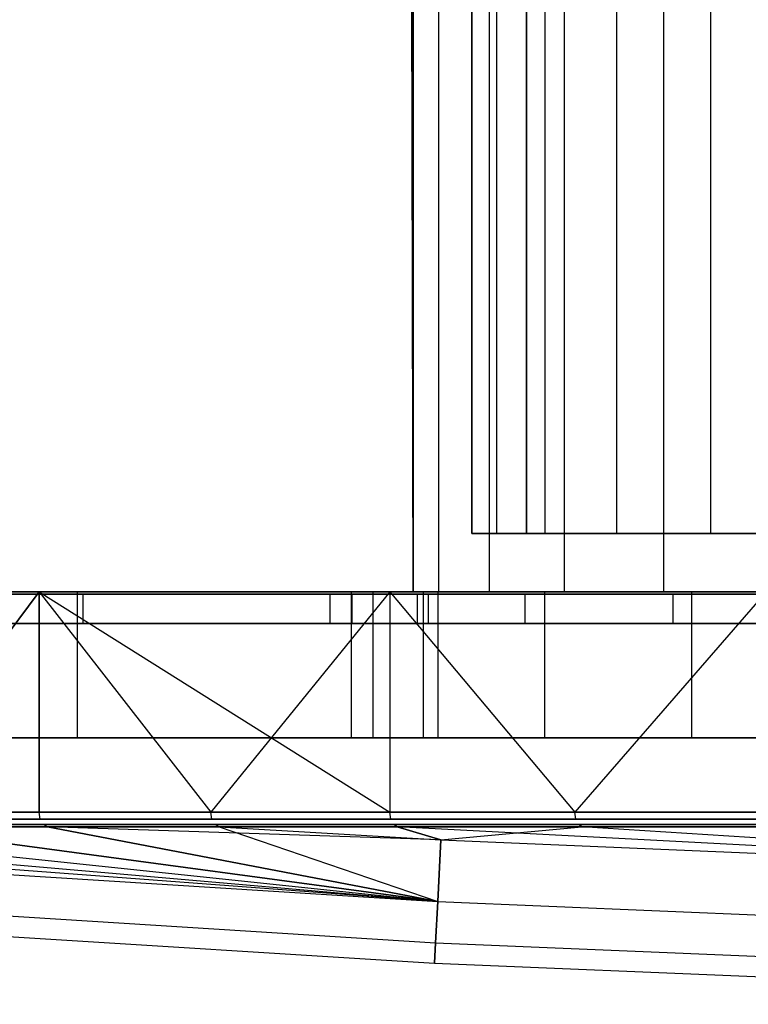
# Model space of a CAD drawing. Extents: x 0.1 to 11.9, y 0 to 2.7.
# Tile 2 of 20: x 2.1 to 3.1, y 0.1 to 1.4. Entities that reach past the tile are written whole.
import ezdxf

# ---------------------------------------------------------------- set-up
doc = ezdxf.new("R2010")
doc.units = 0
doc.header["$MEASUREMENT"] = 0
doc.layers.get('0').update_dxf_attribs({"color": 13, "linetype": 'CONTINUOUS'})

# ---------------------------------------------------------------- blocks, each defined once
blk = doc.blocks.new('ARIA_XL_STL')
at = {"color": 0}
for p, q in [((2.6224, 2.7043, 6.1341), (2.6224, 0.6177, 6.1341)), ((2.6224, 2.7043, 6.1341), (2.6224, 0.6177, 6.1341)), ((2.6224, 2.7043, 5.7951), (2.6224, 0.6177, 5.7951)), ((2.6224, 2.7043, 5.7951), (2.6224, 0.6177, 5.7951)), ((2.6567, 2.7043, 6.4713), (2.6567, 0.6177, 6.4713)), ((2.6567, 2.7043, 6.4713), (2.6567, 0.6177, 6.4713)), ((2.6567, 2.7043, 5.4578), (2.6567, 0.6177, 5.4578)), ((2.6567, 2.7043, 5.4578), (2.6567, 0.6177, 5.4578)), ((2.7017, 2.7043, 5.7874), (2.7017, 0.6965, 5.7874)), ((2.7017, 0.6965, 6.1417), (2.7017, 2.7043, 6.1417)), ((2.7017, 0.6965, 6.1417), (2.7017, 2.7043, 6.1417)), ((2.7017, 2.7043, 5.7874), (2.7017, 0.6965, 5.7874)), ((2.7249, 2.7043, 6.8034), (2.7249, 0.6177, 6.8034)), ((2.7249, 2.7043, 6.8034), (2.7249, 0.6177, 6.8034)), ((2.7249, 2.7043, 5.1258), (2.7249, 0.6177, 5.1258)), ((2.7249, 2.7043, 5.1258), (2.7249, 0.6177, 5.1258)), ((2.7353, 0.6965, 5.4648), (2.7353, 2.7043, 5.4648)), ((2.7353, 0.6965, 5.4648), (2.7353, 2.7043, 5.4648)), ((2.7353, 0.6965, 6.4643), (2.7353, 2.7043, 6.4643)), ((2.7353, 0.6965, 6.4643), (2.7353, 2.7043, 6.4643)), ((2.7756, 0.6965, 5.7874), (2.7756, 2.7043, 5.7874)), ((2.7756, 2.7043, 6.1417), (2.7756, 0.6965, 6.1417)), ((2.7756, 2.7043, 6.1417), (2.7756, 0.6965, 6.1417)), ((2.7756, 0.6965, 5.7874), (2.7756, 2.7043, 5.7874)), ((2.8007, 0.6965, 5.1472), (2.8007, 2.7043, 5.1472)), ((2.8007, 0.6965, 5.1472), (2.8007, 2.7043, 5.1472)), ((2.8007, 0.6965, 6.782), (2.8007, 2.7043, 6.782)), ((2.8007, 0.6965, 6.782), (2.8007, 2.7043, 6.782)), ((2.8264, 2.7043, 7.1268), (2.8264, 0.6177, 7.1268)), ((2.8264, 2.7043, 7.1268), (2.8264, 0.6177, 7.1268)), ((2.8264, 2.7043, 4.8023), (2.8264, 0.6177, 4.8023)), ((2.8264, 2.7043, 4.8023), (2.8264, 0.6177, 4.8023)), ((2.8974, 0.6965, 4.8375), (2.8974, 2.7043, 4.8375)), ((2.8974, 0.6965, 4.8375), (2.8974, 2.7043, 4.8375)), ((2.8974, 0.6965, 7.0916), (2.8974, 2.7043, 7.0916)), ((2.8974, 0.6965, 7.0916), (2.8974, 2.7043, 7.0916)), ((2.9601, 2.7043, 7.4383), (2.9601, 0.6177, 7.4383)), ((2.9601, 2.7043, 7.4383), (2.9601, 0.6177, 7.4383)), ((2.9601, 2.7043, 4.4908), (2.9601, 0.6177, 4.4908)), ((2.9601, 2.7043, 4.4908), (2.9601, 0.6177, 4.4908)), ((3.0242, 0.6965, 4.539), (3.0242, 2.7043, 4.539)), ((3.0242, 0.6965, 4.539), (3.0242, 2.7043, 4.539)), ((3.0242, 0.6965, 7.3901), (3.0242, 2.7043, 7.3901)), ((3.0242, 0.6965, 7.3901), (3.0242, 2.7043, 7.3901)), ((2.6195, 2.4839, 6.0601), (2.6224, 0.6177, 6.1341)), ((2.6195, 2.4839, 6.0601), (2.6224, 0.6177, 6.1341)), ((2.6195, 2.4838, 5.869), (2.6224, 0.6177, 5.7951)), ((2.6195, 2.4838, 5.869), (2.6224, 0.6177, 5.7951)), ((2.6224, 0.6177, 6.1341), (2.6192, 2.4618, 6.0517)), ((2.6224, 0.6177, 6.1341), (2.6192, 2.4618, 6.0517)), ((2.6192, 2.4617, 5.8774), (2.6224, 0.6177, 5.7951)), ((2.6192, 2.4617, 5.8774), (2.6224, 0.6177, 5.7951)), ((2.6189, 2.4422, 6.0382), (2.6224, 0.6177, 6.1341)), ((2.6189, 2.4422, 6.0382), (2.6224, 0.6177, 6.1341)), ((2.6189, 2.4422, 5.8909), (2.6224, 0.6177, 5.7951)), ((2.6189, 2.4422, 5.8909), (2.6224, 0.6177, 5.7951)), ((2.6183, 2.4155, 5.9995), (2.6224, 0.6177, 6.1341)), ((2.6183, 2.4155, 5.9995), (2.6224, 0.6177, 6.1341)), ((2.6183, 2.4155, 5.9297), (2.6224, 0.6177, 5.7951)), ((2.6183, 2.4155, 5.9297), (2.6224, 0.6177, 5.7951)), ((2.6186, 2.4265, 6.0204), (2.6224, 0.6177, 6.1341)), ((2.6186, 2.4265, 6.0204), (2.6224, 0.6177, 6.1341)), ((2.6186, 2.4265, 5.9087), (2.6224, 0.6177, 5.7951)), ((2.6186, 2.4265, 5.9087), (2.6224, 0.6177, 5.7951)), ((2.6181, 2.4098, 5.9764), (2.6224, 0.6177, 6.1341)), ((2.6181, 2.4098, 5.9764), (2.6224, 0.6177, 6.1341)), ((2.6181, 2.4098, 5.9527), (2.6224, 0.6177, 5.7951)), ((2.6181, 2.4098, 5.9527), (2.6224, 0.6177, 5.7951)), ((2.7017, 0.6965, 5.7874), (2.7353, 0.6965, 5.4648)), ((2.7353, 0.6965, 6.4643), (2.7017, 0.6965, 6.1417)), ((2.7017, 0.6965, 5.7874), (2.7353, 0.6965, 5.4648)), ((2.7017, 0.6965, 5.7874), (2.7756, 0.6965, 5.7874)), ((2.7756, 0.6965, 6.1417), (2.7017, 0.6965, 6.1417)), ((2.7353, 0.6965, 6.4643), (2.7017, 0.6965, 6.1417)), ((2.7756, 0.6965, 6.1417), (2.7017, 0.6965, 6.1417)), ((2.7017, 0.6965, 5.7874), (2.7756, 0.6965, 5.7874)), ((2.7353, 0.6965, 5.4648), (2.8007, 0.6965, 5.1472)), ((2.8007, 0.6965, 6.782), (2.7353, 0.6965, 6.4643)), ((2.7353, 0.6965, 5.4648), (2.8007, 0.6965, 5.1472)), ((2.8007, 0.6965, 6.782), (2.7353, 0.6965, 6.4643)), ((2.7756, 0.6965, 5.7874), (2.7756, 0.6965, 6.1417)), ((2.7756, 0.6965, 5.7874), (2.7756, 0.6965, 6.1417)), ((2.8007, 0.6965, 5.1472), (2.8974, 0.6965, 4.8375)), ((2.8974, 0.6965, 7.0916), (2.8007, 0.6965, 6.782)), ((2.8007, 0.6965, 5.1472), (2.8974, 0.6965, 4.8375)), ((2.8974, 0.6965, 7.0916), (2.8007, 0.6965, 6.782)), ((2.8974, 0.6965, 4.8375), (3.0242, 0.6965, 4.539)), ((3.0242, 0.6965, 7.3901), (2.8974, 0.6965, 7.0916)), ((2.8974, 0.6965, 4.8375), (3.0242, 0.6965, 4.539)), ((3.0242, 0.6965, 7.3901), (2.8974, 0.6965, 7.0916)), ((3.0242, 0.6965, 4.539), (3.18, 0.6965, 4.2546)), ((3.18, 0.6965, 7.6746), (3.0242, 0.6965, 7.3901)), ((3.0242, 0.6965, 4.539), (3.18, 0.6965, 4.2546)), ((3.18, 0.6965, 7.6746), (3.0242, 0.6965, 7.3901)), ((2.1179, 0.6177, 10.4454), (1.6843, 0.6177, 10.0333)), ((1.6843, 0.6177, 1.8959), (2.1179, 0.6177, 1.4837)), ((1.6843, 0.6177, 1.8959), (2.1179, 0.6177, 1.4837)), ((2.1179, 0.6177, 10.4454), (1.6843, 0.6177, 10.0333)), ((2.1692, 0.6177, 10.3857), (1.7414, 0.6177, 9.979)), ((1.7414, 0.6177, 1.9501), (2.1692, 0.6177, 1.5435)), ((1.7414, 0.6177, 1.9501), (2.1692, 0.6177, 1.5435)), ((2.1692, 0.6177, 10.3857), (1.7414, 0.6177, 9.979)), ((2.1769, 0.6146, 1.5525), (1.75, 0.6146, 1.9583)), ((1.75, 0.6146, 9.9708), (2.1769, 0.6146, 10.3766)), ((2.1179, 0.6177, 10.4454), (1.8959, 0.3207, 10.2448)), ((2.1179, 0.6177, 10.4454), (1.8959, 0.3207, 10.2448)), ((1.8959, 0.3207, 1.6843), (2.1179, 0.6177, 1.4837)), ((1.8959, 0.3207, 1.6843), (2.1179, 0.6177, 1.4837)), ((2.5909, 0.6177, 10.8116), (2.1179, 0.6177, 10.4454)), ((2.1179, 0.6177, 10.4454), (2.3498, 0.3207, 10.6345)), ((2.1179, 0.6177, 10.4454), (2.3498, 0.3207, 10.6345)), ((2.1179, 0.6177, 10.4454), (2.1179, 0.3207, 10.4454)), ((2.1179, 0.6177, 10.4454), (2.1179, 0.3207, 10.4454)), ((2.1179, 0.3207, 1.4837), (2.1179, 0.6177, 1.4837)), ((2.1179, 0.6177, 1.4837), (2.3498, 0.3207, 1.2946)), ((2.1179, 0.3207, 1.4837), (2.1179, 0.6177, 1.4837)), ((2.1179, 0.6177, 1.4837), (2.3498, 0.3207, 1.2946)), ((2.1179, 0.6177, 1.4837), (2.5909, 0.3207, 1.1175)), ((2.1179, 0.6177, 1.4837), (2.5909, 0.3207, 1.1175)), ((2.1179, 0.6177, 1.4837), (2.5909, 0.6177, 1.1175)), ((2.1179, 0.6177, 1.4837), (2.5909, 0.6177, 1.1175)), ((2.5909, 0.6177, 10.8116), (2.1179, 0.6177, 10.4454)), ((2.6359, 0.6177, 10.747), (2.1692, 0.6177, 10.3857)), ((2.1692, 0.6177, 1.5435), (2.6359, 0.6177, 1.1822)), ((2.1692, 0.6177, 1.5435), (2.6359, 0.6177, 1.1822)), ((2.1692, 0.6177, 1.5435), (2.1692, 0.4209, 1.5435)), ((2.1692, 0.6177, 1.5435), (2.1692, 0.4209, 1.5435)), ((2.1692, 0.6177, 10.3857), (2.1692, 0.4209, 10.3857)), ((2.1692, 0.6177, 10.3857), (2.1692, 0.4209, 10.3857)), ((2.6359, 0.6177, 10.747), (2.1692, 0.6177, 10.3857)), ((2.1769, 0.6146, 1.5525), (2.1769, 0.5752, 1.5525)), ((2.6427, 0.6146, 1.1919), (2.1769, 0.6146, 1.5525)), ((2.1769, 0.6146, 1.5525), (2.1769, 0.5752, 1.5525)), ((2.1769, 0.6146, 10.3766), (2.6427, 0.6146, 10.7372)), ((2.1769, 0.6146, 10.3766), (2.1769, 0.5752, 10.3766)), ((2.1769, 0.6146, 10.3766), (2.1769, 0.5752, 10.3766)), ((2.5909, 0.6177, 10.8116), (2.3498, 0.3207, 10.6345)), ((2.5909, 0.6177, 10.8116), (2.3498, 0.3207, 10.6345)), ((2.5106, 0.5752, 5.9646), (2.5106, 0.6146, 5.9646)), ((2.5106, 0.6146, 5.9646), (2.5402, 0.6146, 5.5137)), ((2.5106, 0.5752, 5.9646), (2.5106, 0.6146, 5.9646)), ((2.5402, 0.6146, 6.4154), (2.5106, 0.6146, 5.9646)), ((2.5394, 0.4209, 5.9646), (2.5394, 0.6177, 5.9646)), ((2.5394, 0.6177, 5.9646), (2.5687, 0.6177, 5.5175)), ((2.5687, 0.6177, 6.4116), (2.5394, 0.6177, 5.9646)), ((2.5394, 0.4209, 5.9646), (2.5394, 0.6177, 5.9646)), ((2.5394, 0.6177, 5.9646), (2.5687, 0.6177, 5.5175)), ((2.5687, 0.6177, 6.4116), (2.5394, 0.6177, 5.9646)), ((2.5402, 0.5752, 6.4154), (2.5402, 0.6146, 6.4154)), ((2.6283, 0.6146, 6.8585), (2.5402, 0.6146, 6.4154)), ((2.5402, 0.5752, 5.5137), (2.5402, 0.6146, 5.5137)), ((2.5402, 0.5752, 6.4154), (2.5402, 0.6146, 6.4154)), ((2.5402, 0.5752, 5.5137), (2.5402, 0.6146, 5.5137)), ((2.5402, 0.6146, 5.5137), (2.6283, 0.6146, 5.0706)), ((2.5687, 0.4209, 5.5175), (2.5687, 0.6177, 5.5175)), ((2.5687, 0.6177, 5.5175), (2.6561, 0.6177, 5.0781)), ((2.5687, 0.4209, 5.5175), (2.5687, 0.6177, 5.5175)), ((2.5687, 0.4209, 6.4116), (2.5687, 0.6177, 6.4116)), ((2.6561, 0.6177, 6.8511), (2.5687, 0.6177, 6.4116)), ((2.5687, 0.4209, 6.4116), (2.5687, 0.6177, 6.4116)), ((2.5687, 0.6177, 5.5175), (2.6561, 0.6177, 5.0781)), ((2.6561, 0.6177, 6.8511), (2.5687, 0.6177, 6.4116)), ((3.0986, 0.6177, 11.128), (2.5909, 0.6177, 10.8116)), ((2.5909, 0.6177, 10.8116), (2.8408, 0.3207, 10.9762)), ((2.5909, 0.6177, 10.8116), (2.8408, 0.3207, 10.9762)), ((2.5909, 0.6177, 10.8116), (2.5909, 0.3207, 10.8116)), ((2.5909, 0.6177, 10.8116), (2.5909, 0.3207, 10.8116)), ((2.5909, 0.6177, 1.1175), (2.5909, 0.3207, 1.1175)), ((2.5909, 0.6177, 1.1175), (2.5909, 0.3207, 1.1175)), ((2.5909, 0.6177, 1.1175), (2.8408, 0.3207, 0.9529)), ((2.5909, 0.6177, 1.1175), (2.8408, 0.3207, 0.9529)), ((2.5909, 0.6177, 1.1175), (3.0986, 0.6177, 0.8011)), ((2.5909, 0.6177, 1.1175), (3.0986, 0.6177, 0.8011)), ((3.0986, 0.6177, 11.128), (2.5909, 0.6177, 10.8116)), ((2.6224, 0.6177, 5.7951), (2.6224, 0.6177, 6.1341)), ((2.6224, 0.6177, 6.1341), (2.6567, 0.6177, 6.4713)), ((2.6567, 0.6177, 5.4578), (2.6224, 0.6177, 5.7951)), ((2.6224, 0.6177, 6.1341), (2.6567, 0.6177, 6.4713)), ((2.6224, 0.6177, 5.7951), (2.6224, 0.6177, 6.1341)), ((2.6567, 0.6177, 5.4578), (2.6224, 0.6177, 5.7951)), ((2.6283, 0.5752, 6.8585), (2.6283, 0.6146, 6.8585)), ((2.7735, 0.6146, 7.2863), (2.6283, 0.6146, 6.8585)), ((2.6283, 0.5752, 6.8585), (2.6283, 0.6146, 6.8585)), ((2.6283, 0.5752, 5.0706), (2.6283, 0.6146, 5.0706)), ((2.6283, 0.6146, 5.0706), (2.7735, 0.6146, 4.6428)), ((2.6283, 0.5752, 5.0706), (2.6283, 0.6146, 5.0706)), ((3.1368, 0.6177, 11.0592), (2.6359, 0.6177, 10.747)), ((2.6359, 0.6177, 1.1822), (3.1368, 0.6177, 0.8699)), ((2.6359, 0.6177, 1.1822), (3.1368, 0.6177, 0.8699)), ((2.6359, 0.6177, 1.1822), (2.6359, 0.4209, 1.1822)), ((2.6359, 0.6177, 1.1822), (2.6359, 0.4209, 1.1822)), ((2.6359, 0.6177, 10.747), (2.6359, 0.4209, 10.747)), ((2.6359, 0.6177, 10.747), (2.6359, 0.4209, 10.747)), ((3.1368, 0.6177, 11.0592), (2.6359, 0.6177, 10.747)), ((2.6427, 0.6146, 1.1919), (2.6427, 0.5752, 1.1919)), ((3.1426, 0.6146, 0.8804), (2.6427, 0.6146, 1.1919)), ((2.6427, 0.6146, 1.1919), (2.6427, 0.5752, 1.1919)), ((2.6427, 0.6146, 10.7372), (3.1426, 0.6146, 11.0488)), ((2.6427, 0.6146, 10.7372), (2.6427, 0.5752, 10.7372)), ((2.6427, 0.6146, 10.7372), (2.6427, 0.5752, 10.7372)), ((2.6561, 0.4209, 5.0781), (2.6561, 0.6177, 5.0781)), ((2.6561, 0.6177, 5.0781), (2.8001, 0.6177, 4.6538)), ((2.6561, 0.4209, 5.0781), (2.6561, 0.6177, 5.0781)), ((2.6561, 0.4209, 6.8511), (2.6561, 0.6177, 6.8511)), ((2.8001, 0.6177, 7.2753), (2.6561, 0.6177, 6.8511)), ((2.6561, 0.4209, 6.8511), (2.6561, 0.6177, 6.8511)), ((2.6561, 0.6177, 5.0781), (2.8001, 0.6177, 4.6538)), ((2.8001, 0.6177, 7.2753), (2.6561, 0.6177, 6.8511)), ((2.6567, 0.6177, 6.4713), (2.7249, 0.6177, 6.8034)), ((2.7249, 0.6177, 5.1258), (2.6567, 0.6177, 5.4578)), ((2.6567, 0.6177, 6.4713), (2.7249, 0.6177, 6.8034)), ((2.7249, 0.6177, 5.1258), (2.6567, 0.6177, 5.4578)), ((2.7249, 0.6177, 6.8034), (2.8264, 0.6177, 7.1268)), ((2.8264, 0.6177, 4.8023), (2.7249, 0.6177, 5.1258)), ((2.7249, 0.6177, 6.8034), (2.8264, 0.6177, 7.1268)), ((2.8264, 0.6177, 4.8023), (2.7249, 0.6177, 5.1258)), ((2.7735, 0.5752, 4.6428), (2.7735, 0.6146, 4.6428)), ((2.7735, 0.6146, 4.6428), (2.9734, 0.6146, 4.2376)), ((2.7735, 0.5752, 7.2863), (2.7735, 0.6146, 7.2863)), ((2.7735, 0.5752, 4.6428), (2.7735, 0.6146, 4.6428)), ((2.7735, 0.5752, 7.2863), (2.7735, 0.6146, 7.2863)), ((2.9734, 0.6146, 7.6915), (2.7735, 0.6146, 7.2863)), ((2.8001, 0.4209, 4.6538), (2.8001, 0.6177, 4.6538)), ((2.8001, 0.6177, 4.6538), (2.9983, 0.6177, 4.252)), ((2.8001, 0.4209, 4.6538), (2.8001, 0.6177, 4.6538)), ((2.8001, 0.4209, 7.2753), (2.8001, 0.6177, 7.2753)), ((2.9983, 0.6177, 7.6772), (2.8001, 0.6177, 7.2753)), ((2.8001, 0.4209, 7.2753), (2.8001, 0.6177, 7.2753)), ((2.8001, 0.6177, 4.6538), (2.9983, 0.6177, 4.252)), ((2.9983, 0.6177, 7.6772), (2.8001, 0.6177, 7.2753)), ((2.8264, 0.6177, 7.1268), (2.9601, 0.6177, 7.4383)), ((2.9601, 0.6177, 4.4908), (2.8264, 0.6177, 4.8023)), ((2.8264, 0.6177, 7.1268), (2.9601, 0.6177, 7.4383)), ((2.9601, 0.6177, 4.4908), (2.8264, 0.6177, 4.8023)), ((3.0986, 0.6177, 11.128), (2.8408, 0.3207, 10.9762)), ((3.0986, 0.6177, 11.128), (2.8408, 0.3207, 10.9762)), ((3.0986, 0.6177, 0.8011), (2.8408, 0.3207, 0.9529)), ((3.0986, 0.6177, 0.8011), (2.8408, 0.3207, 0.9529)), ((2.9601, 0.6177, 7.4383), (3.1246, 0.6177, 7.7347)), ((3.1246, 0.6177, 4.1944), (2.9601, 0.6177, 4.4908)), ((2.9601, 0.6177, 7.4383), (3.1246, 0.6177, 7.7347)), ((3.1246, 0.6177, 4.1944), (2.9601, 0.6177, 4.4908)), ((2.9734, 0.5752, 4.2376), (2.9734, 0.6146, 4.2376)), ((2.9734, 0.5752, 4.2376), (2.9734, 0.6146, 4.2376)), ((2.9734, 0.6146, 4.2376), (3.2244, 0.6146, 3.8619)), ((2.9734, 0.5752, 7.6915), (2.9734, 0.6146, 7.6915)), ((3.2244, 0.6146, 8.0672), (2.9734, 0.6146, 7.6915)), ((2.9734, 0.5752, 7.6915), (2.9734, 0.6146, 7.6915)), ((2.9983, 0.4209, 4.252), (2.9983, 0.6177, 4.252)), ((2.9983, 0.6177, 4.252), (3.2472, 0.6177, 3.8794)), ((2.9983, 0.4209, 4.252), (2.9983, 0.6177, 4.252)), ((2.9983, 0.4209, 7.6772), (2.9983, 0.6177, 7.6772)), ((3.2472, 0.6177, 8.0497), (2.9983, 0.6177, 7.6772)), ((2.9983, 0.4209, 7.6772), (2.9983, 0.6177, 7.6772)), ((2.9983, 0.6177, 4.252), (3.2472, 0.6177, 3.8794)), ((3.2472, 0.6177, 8.0497), (2.9983, 0.6177, 7.6772)), ((1.75, 0.5752, 1.9583), (2.1769, 0.5752, 1.5525)), ((2.1769, 0.5752, 10.3766), (1.75, 0.5752, 9.9708)), ((1.75, 0.5752, 1.9583), (2.1769, 0.5752, 1.5525)), ((2.1769, 0.5752, 10.3766), (1.75, 0.5752, 9.9708)), ((2.1769, 0.5752, 1.5525), (2.6427, 0.5752, 1.1919)), ((2.6427, 0.5752, 10.7372), (2.1769, 0.5752, 10.3766)), ((2.1769, 0.5752, 1.5525), (2.6427, 0.5752, 1.1919)), ((2.6427, 0.5752, 10.7372), (2.1769, 0.5752, 10.3766)), ((2.5402, 0.5752, 5.5137), (2.5106, 0.5752, 5.9646)), ((2.5106, 0.5752, 5.9646), (2.5402, 0.5752, 6.4154)), ((2.5402, 0.5752, 5.5137), (2.5106, 0.5752, 5.9646)), ((2.5106, 0.5752, 5.9646), (2.5402, 0.5752, 6.4154)), ((2.6283, 0.5752, 5.0706), (2.5402, 0.5752, 5.5137)), ((2.5402, 0.5752, 6.4154), (2.6283, 0.5752, 6.8585)), ((2.5402, 0.5752, 6.4154), (2.6283, 0.5752, 6.8585)), ((2.6283, 0.5752, 5.0706), (2.5402, 0.5752, 5.5137)), ((2.7735, 0.5752, 4.6428), (2.6283, 0.5752, 5.0706)), ((2.6283, 0.5752, 6.8585), (2.7735, 0.5752, 7.2863)), ((2.6283, 0.5752, 6.8585), (2.7735, 0.5752, 7.2863)), ((2.7735, 0.5752, 4.6428), (2.6283, 0.5752, 5.0706)), ((2.6427, 0.5752, 1.1919), (3.1426, 0.5752, 0.8804)), ((3.1426, 0.5752, 11.0488), (2.6427, 0.5752, 10.7372)), ((2.6427, 0.5752, 1.1919), (3.1426, 0.5752, 0.8804)), ((3.1426, 0.5752, 11.0488), (2.6427, 0.5752, 10.7372)), ((2.9734, 0.5752, 4.2376), (2.7735, 0.5752, 4.6428)), ((2.7735, 0.5752, 7.2863), (2.9734, 0.5752, 7.6915)), ((2.9734, 0.5752, 4.2376), (2.7735, 0.5752, 4.6428)), ((2.7735, 0.5752, 7.2863), (2.9734, 0.5752, 7.6915)), ((3.2244, 0.5752, 3.8619), (2.9734, 0.5752, 4.2376)), ((2.9734, 0.5752, 7.6915), (3.2244, 0.5752, 8.0672)), ((3.2244, 0.5752, 3.8619), (2.9734, 0.5752, 4.2376)), ((2.9734, 0.5752, 7.6915), (3.2244, 0.5752, 8.0672)), ((1.7414, 0.4209, 1.9501), (2.1692, 0.4209, 1.5435)), ((2.1692, 0.4209, 10.3857), (1.7414, 0.4209, 9.979)), ((1.7414, 0.4209, 1.9501), (2.1692, 0.4209, 1.5435)), ((2.1692, 0.4209, 10.3857), (1.7414, 0.4209, 9.979)), ((2.1692, 0.4209, 1.5435), (2.6359, 0.4209, 1.1822)), ((2.6359, 0.4209, 10.747), (2.1692, 0.4209, 10.3857)), ((2.1692, 0.4209, 1.5435), (2.6359, 0.4209, 1.1822)), ((2.6359, 0.4209, 10.747), (2.1692, 0.4209, 10.3857)), ((2.5687, 0.4209, 6.4116), (2.5394, 0.4209, 5.9646)), ((2.5394, 0.4209, 5.9646), (2.5687, 0.4209, 5.5175)), ((2.5394, 0.4209, 5.9646), (2.5687, 0.4209, 5.5175)), ((2.5687, 0.4209, 6.4116), (2.5394, 0.4209, 5.9646)), ((2.6561, 0.4209, 6.8511), (2.5687, 0.4209, 6.4116)), ((2.5687, 0.4209, 5.5175), (2.6561, 0.4209, 5.0781)), ((2.5687, 0.4209, 5.5175), (2.6561, 0.4209, 5.0781)), ((2.6561, 0.4209, 6.8511), (2.5687, 0.4209, 6.4116)), ((2.6359, 0.4209, 1.1822), (3.1368, 0.4209, 0.8699)), ((3.1368, 0.4209, 11.0592), (2.6359, 0.4209, 10.747)), ((2.6359, 0.4209, 1.1822), (3.1368, 0.4209, 0.8699)), ((3.1368, 0.4209, 11.0592), (2.6359, 0.4209, 10.747)), ((2.8001, 0.4209, 7.2753), (2.6561, 0.4209, 6.8511)), ((2.6561, 0.4209, 5.0781), (2.8001, 0.4209, 4.6538)), ((2.6561, 0.4209, 5.0781), (2.8001, 0.4209, 4.6538)), ((2.8001, 0.4209, 7.2753), (2.6561, 0.4209, 6.8511)), ((2.9983, 0.4209, 7.6772), (2.8001, 0.4209, 7.2753)), ((2.8001, 0.4209, 4.6538), (2.9983, 0.4209, 4.252)), ((2.8001, 0.4209, 4.6538), (2.9983, 0.4209, 4.252)), ((2.9983, 0.4209, 7.6772), (2.8001, 0.4209, 7.2753)), ((3.2472, 0.4209, 8.0497), (2.9983, 0.4209, 7.6772)), ((2.9983, 0.4209, 4.252), (3.2472, 0.4209, 3.8794)), ((2.9983, 0.4209, 4.252), (3.2472, 0.4209, 3.8794)), ((3.2472, 0.4209, 8.0497), (2.9983, 0.4209, 7.6772)), ((1.8959, 0.3207, 10.2448), (2.1179, 0.3207, 10.4454)), ((2.1179, 0.3207, 1.4837), (1.8959, 0.3207, 1.6843)), ((2.1179, 0.3207, 1.4837), (1.8959, 0.3207, 1.6843)), ((1.8959, 0.3207, 10.2448), (2.1179, 0.3207, 10.4454)), ((2.1179, 0.3207, 10.4454), (2.3498, 0.3207, 10.6345)), ((2.3498, 0.3207, 1.2946), (2.1179, 0.3207, 1.4837)), ((2.1194, 0.3114, 1.4855), (2.1179, 0.3207, 1.4837)), ((2.3498, 0.3207, 1.2946), (2.1179, 0.3207, 1.4837)), ((2.1194, 0.3114, 1.4855), (2.1179, 0.3207, 1.4837)), ((2.1194, 0.3114, 10.4436), (2.1179, 0.3207, 10.4454)), ((2.1179, 0.3207, 10.4454), (2.3498, 0.3207, 10.6345)), ((2.1194, 0.3114, 10.4436), (2.1179, 0.3207, 10.4454)), ((2.3498, 0.3207, 10.6345), (2.5909, 0.3207, 10.8116)), ((2.5909, 0.3207, 1.1175), (2.3498, 0.3207, 1.2946)), ((2.3512, 0.3114, 1.2965), (2.3498, 0.3207, 1.2946)), ((2.5909, 0.3207, 1.1175), (2.3498, 0.3207, 1.2946)), ((2.3512, 0.3114, 1.2965), (2.3498, 0.3207, 1.2946)), ((2.3512, 0.3114, 10.6327), (2.3498, 0.3207, 10.6345)), ((2.3498, 0.3207, 10.6345), (2.5909, 0.3207, 10.8116)), ((2.3512, 0.3114, 10.6327), (2.3498, 0.3207, 10.6345)), ((2.5909, 0.3207, 10.8116), (2.8408, 0.3207, 10.9762)), ((2.8408, 0.3207, 0.9529), (2.5909, 0.3207, 1.1175)), ((2.5923, 0.3114, 1.1195), (2.5909, 0.3207, 1.1175)), ((2.8408, 0.3207, 0.9529), (2.5909, 0.3207, 1.1175)), ((2.5923, 0.3114, 1.1195), (2.5909, 0.3207, 1.1175)), ((2.5923, 0.3114, 10.8097), (2.5909, 0.3207, 10.8116)), ((2.5909, 0.3207, 10.8116), (2.8408, 0.3207, 10.9762)), ((2.5923, 0.3114, 10.8097), (2.5909, 0.3207, 10.8116)), ((2.8408, 0.3207, 10.9762), (3.0986, 0.3207, 11.128)), ((3.0986, 0.3207, 0.8011), (2.8408, 0.3207, 0.9529)), ((2.842, 0.3114, 0.9549), (2.8408, 0.3207, 0.9529)), ((3.0986, 0.3207, 0.8011), (2.8408, 0.3207, 0.9529)), ((2.842, 0.3114, 0.9549), (2.8408, 0.3207, 0.9529)), ((2.842, 0.3114, 10.9743), (2.8408, 0.3207, 10.9762)), ((2.8408, 0.3207, 10.9762), (3.0986, 0.3207, 11.128)), ((2.842, 0.3114, 10.9743), (2.8408, 0.3207, 10.9762)), ((2.1194, 0.3114, 1.4855), (1.8975, 0.3114, 1.686)), ((1.8975, 0.3114, 10.2431), (2.1194, 0.3114, 10.4436)), ((2.3512, 0.3114, 1.2965), (2.1194, 0.3114, 1.4855)), ((2.1194, 0.3114, 10.4436), (2.3512, 0.3114, 10.6327)), ((2.5923, 0.3114, 1.1195), (2.3512, 0.3114, 1.2965)), ((2.3512, 0.3114, 10.6327), (2.5923, 0.3114, 10.8097)), ((2.842, 0.3114, 0.9549), (2.5923, 0.3114, 1.1195)), ((2.5923, 0.3114, 10.8097), (2.842, 0.3114, 10.9743)), ((3.0997, 0.3114, 0.8031), (2.842, 0.3114, 0.9549)), ((2.842, 0.3114, 10.9743), (3.0997, 0.3114, 11.126)), ((2.6557, 0.2003, 2.6511), (1.3088, 0.3011, 2.3607)), ((2.6557, 0.2003, 2.6511), (1.3088, 0.3011, 2.3607)), ((1.4973, 0.3011, 9.7996), (2.6557, 0.2003, 9.278)), ((1.4973, 0.3011, 2.1295), (2.6557, 0.2003, 2.6511)), ((1.4973, 0.3011, 2.1295), (2.6557, 0.2003, 2.6511)), ((1.4973, 0.3011, 9.7996), (2.6557, 0.2003, 9.278)), ((1.6972, 0.3011, 1.9082), (2.6557, 0.2003, 2.6511)), ((1.6972, 0.3011, 1.9082), (2.6557, 0.2003, 2.6511)), ((1.6972, 0.3011, 10.021), (2.6557, 0.2003, 9.278)), ((1.6972, 0.3011, 10.021), (2.6557, 0.2003, 9.278)), ((1.9019, 0.3043, 10.2385), (2.1236, 0.3043, 10.4387)), ((2.1236, 0.3043, 1.4904), (1.9019, 0.3043, 1.6907)), ((2.1295, 0.3011, 10.4319), (1.9082, 0.3011, 10.2319)), ((1.9082, 0.3011, 10.2319), (2.6557, 0.2003, 9.278)), ((2.6557, 0.2003, 2.6511), (1.9082, 0.3011, 1.6972)), ((2.1295, 0.3011, 10.4319), (1.9082, 0.3011, 10.2319)), ((1.9082, 0.3011, 1.6972), (2.1295, 0.3011, 1.4973)), ((2.6557, 0.2003, 2.6511), (1.9082, 0.3011, 1.6972)), ((1.9082, 0.3011, 1.6972), (2.1295, 0.3011, 1.4973)), ((1.9082, 0.3011, 10.2319), (2.6557, 0.2003, 9.278)), ((2.1295, 0.3011, 1.4973), (2.1236, 0.3043, 1.4904)), ((2.3552, 0.3043, 1.3016), (2.1236, 0.3043, 1.4904)), ((2.1295, 0.3011, 10.4319), (2.1236, 0.3043, 10.4387)), ((2.1295, 0.3011, 1.4973), (2.1236, 0.3043, 1.4904)), ((2.1236, 0.3043, 10.4387), (2.3552, 0.3043, 10.6275)), ((2.1295, 0.3011, 10.4319), (2.1236, 0.3043, 10.4387)), ((2.1295, 0.3011, 10.4319), (2.6557, 0.2003, 9.278)), ((2.1295, 0.3011, 1.4973), (2.3607, 0.3011, 1.3088)), ((2.3607, 0.3011, 10.6204), (2.1295, 0.3011, 10.4319)), ((2.66, 0.2833, 1.3278), (2.1295, 0.3011, 1.4973)), ((2.6557, 0.2003, 2.6511), (2.1295, 0.3011, 1.4973)), ((2.6557, 0.2003, 2.6511), (2.1295, 0.3011, 1.4973)), ((2.66, 0.2833, 1.3278), (2.1295, 0.3011, 1.4973)), ((2.1295, 0.3011, 1.4973), (2.3607, 0.3011, 1.3088)), ((2.3607, 0.3011, 10.6204), (2.1295, 0.3011, 10.4319)), ((2.1295, 0.3011, 10.4319), (2.6557, 0.2003, 9.278)), ((2.3552, 0.3043, 10.6275), (2.596, 0.3043, 10.8044)), ((2.3607, 0.3011, 10.6204), (2.3552, 0.3043, 10.6275)), ((2.3607, 0.3011, 1.3088), (2.3552, 0.3043, 1.3016)), ((2.596, 0.3043, 1.1248), (2.3552, 0.3043, 1.3016)), ((2.3607, 0.3011, 1.3088), (2.3552, 0.3043, 1.3016)), ((2.3607, 0.3011, 10.6204), (2.3552, 0.3043, 10.6275)), ((2.3607, 0.3011, 10.6204), (2.66, 0.2833, 10.6013)), ((2.3607, 0.3011, 10.6204), (2.6557, 0.2003, 9.278)), ((2.6011, 0.3011, 10.7969), (2.3607, 0.3011, 10.6204)), ((2.3607, 0.3011, 1.3088), (2.6011, 0.3011, 1.1322)), ((2.3607, 0.3011, 1.3088), (2.66, 0.2833, 1.3278)), ((2.6011, 0.3011, 10.7969), (2.3607, 0.3011, 10.6204)), ((2.3607, 0.3011, 10.6204), (2.66, 0.2833, 10.6013)), ((2.3607, 0.3011, 10.6204), (2.6557, 0.2003, 9.278)), ((2.3607, 0.3011, 1.3088), (2.66, 0.2833, 1.3278)), ((2.3607, 0.3011, 1.3088), (2.6011, 0.3011, 1.1322)), ((2.6011, 0.3011, 10.7969), (2.596, 0.3043, 10.8044)), ((2.6011, 0.3011, 1.1322), (2.596, 0.3043, 1.1248)), ((2.6011, 0.3011, 1.1322), (2.596, 0.3043, 1.1248)), ((2.8454, 0.3043, 0.9604), (2.596, 0.3043, 1.1248)), ((2.596, 0.3043, 10.8044), (2.8454, 0.3043, 10.9688)), ((2.6011, 0.3011, 10.7969), (2.596, 0.3043, 10.8044)), ((2.6011, 0.3011, 1.1322), (2.8502, 0.3011, 0.968)), ((2.8502, 0.3011, 10.9611), (2.6011, 0.3011, 10.7969)), ((3.9812, 0.228, 1.3278), (2.6011, 0.3011, 1.1322)), ((2.6011, 0.3011, 1.1322), (2.8502, 0.3011, 0.968)), ((2.6011, 0.3011, 10.7969), (2.66, 0.2833, 10.6013)), ((2.8502, 0.3011, 10.9611), (2.6011, 0.3011, 10.7969)), ((2.6011, 0.3011, 10.7969), (2.66, 0.2833, 10.6013)), ((2.66, 0.2833, 1.3278), (2.6011, 0.3011, 1.1322)), ((3.9812, 0.228, 1.3278), (2.6011, 0.3011, 1.1322)), ((2.66, 0.2833, 1.3278), (2.6011, 0.3011, 1.1322)), ((2.66, 0.2833, 10.6013), (2.8502, 0.3011, 10.9611)), ((2.66, 0.2833, 10.6013), (2.8502, 0.3011, 10.9611)), ((2.8454, 0.3043, 10.9688), (3.1029, 0.3043, 11.1203)), ((2.8502, 0.3011, 10.9611), (2.8454, 0.3043, 10.9688)), ((2.8502, 0.3011, 0.968), (2.8454, 0.3043, 0.9604)), ((3.1029, 0.3043, 0.8088), (2.8454, 0.3043, 0.9604)), ((2.8502, 0.3011, 0.968), (2.8454, 0.3043, 0.9604)), ((2.8502, 0.3011, 10.9611), (2.8454, 0.3043, 10.9688)), ((2.8502, 0.3011, 0.968), (3.1073, 0.3011, 0.8167)), ((3.9812, 0.228, 1.3278), (2.8502, 0.3011, 0.968)), ((3.1073, 0.3011, 11.1124), (2.8502, 0.3011, 10.9611)), ((2.8502, 0.3011, 0.968), (3.1073, 0.3011, 0.8167)), ((3.9812, 0.228, 1.3278), (2.8502, 0.3011, 0.968)), ((3.1073, 0.3011, 11.1124), (2.8502, 0.3011, 10.9611)), ((1.3341, 0.2833, 9.278), (2.6557, 0.2003, 9.278)), ((1.3341, 0.2833, 9.278), (2.6557, 0.2003, 9.278)), ((1.3341, 0.2833, 2.6511), (2.6557, 0.2003, 2.6511)), ((1.3341, 0.2833, 2.6511), (2.6557, 0.2003, 2.6511)), ((2.6557, 0.2003, 9.278), (2.66, 0.2833, 10.6013)), ((2.66, 0.2833, 1.3278), (2.6557, 0.2003, 2.6511)), ((2.66, 0.2833, 1.3278), (2.6557, 0.2003, 2.6511)), ((2.6557, 0.2003, 9.278), (2.66, 0.2833, 10.6013)), ((2.66, 0.2833, 1.3278), (3.9812, 0.228, 1.3278)), ((2.66, 0.2833, 10.6013), (3.9812, 0.228, 10.6013)), ((2.66, 0.2833, 1.3278), (3.9812, 0.228, 1.3278)), ((2.66, 0.2833, 10.6013), (3.9812, 0.228, 10.6013)), ((1.3301, 0.228, 7.9532), (2.6528, 0.1449, 7.9532)), ((1.3301, 0.228, 3.9759), (2.6528, 0.1449, 3.9759)), ((1.3301, 0.228, 3.9759), (2.6528, 0.1449, 3.9759)), ((1.3301, 0.228, 7.9532), (2.6528, 0.1449, 7.9532)), ((1.328, 0.2004, 6.6275), (2.6513, 0.1173, 6.6275)), ((1.328, 0.2004, 5.3016), (2.6513, 0.1173, 5.3016)), ((1.328, 0.2004, 5.3016), (2.6513, 0.1173, 5.3016)), ((1.328, 0.2004, 6.6275), (2.6513, 0.1173, 6.6275)), ((2.6528, 0.1449, 7.9532), (2.6557, 0.2003, 9.278)), ((2.6557, 0.2003, 2.6511), (2.6528, 0.1449, 3.9759)), ((2.6528, 0.1449, 7.9532), (2.6557, 0.2003, 9.278)), ((2.6557, 0.2003, 2.6511), (2.6528, 0.1449, 3.9759)), ((2.6557, 0.2003, 9.278), (3.9786, 0.1449, 9.278)), ((2.6557, 0.2003, 2.6511), (3.9786, 0.1449, 2.6511)), ((2.6557, 0.2003, 2.6511), (3.9786, 0.1449, 2.6511)), ((2.6557, 0.2003, 9.278), (3.9786, 0.1449, 9.278)), ((2.6528, 0.1449, 3.9759), (2.6513, 0.1173, 5.3016)), ((2.6513, 0.1173, 6.6275), (2.6528, 0.1449, 7.9532)), ((2.6528, 0.1449, 3.9759), (2.6513, 0.1173, 5.3016)), ((2.6513, 0.1173, 6.6275), (2.6528, 0.1449, 7.9532)), ((2.6528, 0.1449, 7.9532), (3.9769, 0.0895, 7.9532)), ((2.6528, 0.1449, 3.9759), (3.9769, 0.0895, 3.9759)), ((2.6528, 0.1449, 3.9759), (3.9769, 0.0895, 3.9759)), ((2.6528, 0.1449, 7.9532), (3.9769, 0.0895, 7.9532)), ((2.6513, 0.1173, 5.3016), (2.6513, 0.1173, 6.6275)), ((2.6513, 0.1173, 5.3016), (3.976, 0.0618, 5.3016)), ((2.6513, 0.1173, 6.6275), (3.976, 0.0618, 6.6275)), ((2.6513, 0.1173, 5.3016), (2.6513, 0.1173, 6.6275)), ((2.6513, 0.1173, 5.3016), (3.976, 0.0618, 5.3016)), ((2.6513, 0.1173, 6.6275), (3.976, 0.0618, 6.6275))]:
    blk.add_line(p, q, dxfattribs=at)
blk = doc.blocks.new('GRUPUJ_3')
at = {"color": 0}
for p, q in [((2.1179, 0.5805, 1.4934), (1.6909, 0.5805, 1.8993)), ((1.6909, 0.5805, 9.9118), (2.1179, 0.5805, 10.3176)), ((2.5837, 0.5805, 1.1329), (2.1179, 0.5805, 1.4934)), ((2.1179, 0.5805, 10.3176), (2.5837, 0.5805, 10.6781)), ((2.4811, 0.5805, 6.3563), (2.4516, 0.5805, 5.9055)), ((2.4516, 0.5805, 5.9055), (2.4811, 0.5805, 5.4547)), ((2.5692, 0.5805, 6.7995), (2.4811, 0.5805, 6.3563)), ((2.4811, 0.5805, 5.4547), (2.5692, 0.5805, 5.0116)), ((2.7145, 0.5805, 7.2273), (2.5692, 0.5805, 6.7995)), ((2.5692, 0.5805, 5.0116), (2.7145, 0.5805, 4.5837)), ((3.0836, 0.5805, 0.8213), (2.5837, 0.5805, 1.1329)), ((2.5837, 0.5805, 10.6781), (3.0836, 0.5805, 10.9897)), ((2.9143, 0.5805, 7.6325), (2.7145, 0.5805, 7.2273)), ((2.7145, 0.5805, 4.5837), (2.9143, 0.5805, 4.1785)), ((3.1653, 0.5805, 8.0081), (2.9143, 0.5805, 7.6325)), ((2.9143, 0.5805, 4.1785), (3.1653, 0.5805, 3.8029))]:
    blk.add_line(p, q, dxfattribs=at)
blk.add_blockref('ARIA_XL_STL', (-0.0591, -0.0341, -0.0591), dxfattribs=at)

msp = doc.modelspace()

# ---------------------------------------------------------------- block references
at = {"color": 0}
msp.add_blockref('GRUPUJ_3', (0.0591, 0.0341, 0.0591), dxfattribs=at)

doc.saveas('drawing.dxf')
